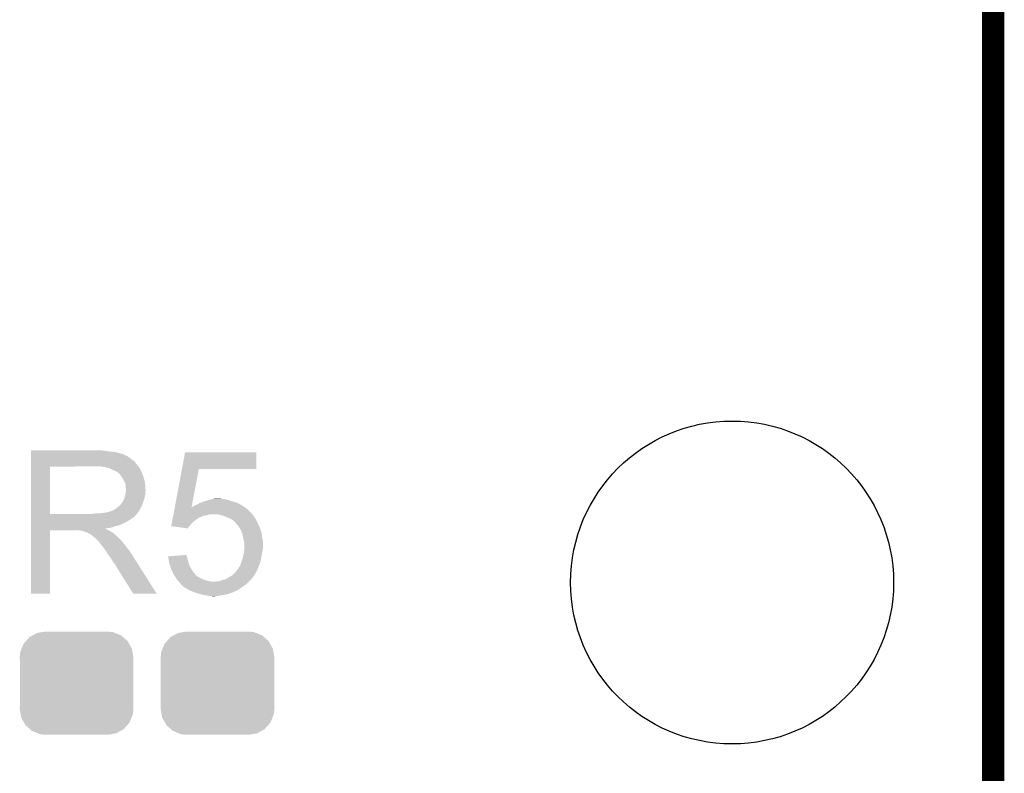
# Model space of a CAD drawing. Extents: x -1.3 to 24.2, y -3.9 to 39.2.
# Tile 26 of 27: x 13.3 to 20, y 28.9 to 34.1. Entities that reach past the tile are written whole.
import ezdxf

# ---------------------------------------------------------------- set-up
doc = ezdxf.new("R2010")
doc.units = 0
doc.layers.get('0').update_dxf_attribs({"linetype": 'CONTINUOUS'})
for name, color, linetype in [('PROXIMITY_23_CLICK_V100_GKO', 5, 'CONTINUOUS'), ('PROXIMITY_23_CLICK_V100_GTO', 14, 'CONTINUOUS'), ('PROXIMITY_23_CLICK_V100_GTS', 12, 'CONTINUOUS')]:
    doc.layers.add(name, color=color, linetype=linetype)

# ---------------------------------------------------------------- blocks, each defined once
blk = doc.blocks.new('ROUND_4')
blk.add_circle((0, 0), 1.0998)
blk = doc.blocks.new('CUSTOM_63')
for points in [[(-0.298526, 0.325596), (-0.268438, 0.342124), (0.30335, 0.325596), (0.2622, 0.342124)], [(-0.268438, 0.342124), (-0.233628, 0.347838), (0.2622, 0.342124), (0.247972, 0.347838)], [(-0.233628, 0.347838), (-0.20955, 0.35179), (0.247972, 0.347838), (0.20955, 0.35179)], [(-0.37475, 0.234078), (-0.360486, 0.26887), (0.377262, 0.234078), (0.357822, 0.26887)], [(-0.360486, 0.26887), (-0.34504, 0.286174), (0.357822, 0.26887), (0.348152, 0.286174)], [(-0.34504, 0.286174), (-0.320744, 0.31339), (0.348152, 0.286174), (0.317222, 0.31339)], [(-0.320744, 0.31339), (-0.298526, 0.325596), (0.317222, 0.31339), (0.30335, 0.325596)], [(-0.38735, 0.17526), (-0.383124, 0.213652), (0.38735, 0.17526), (0.380766, 0.213652)], [(-0.383124, 0.213652), (-0.37475, 0.234078), (0.380766, 0.213652), (0.377262, 0.234078)], [(-0.38608, 0.154124), (-0.38735, 0.17526), (0.38608, 0.154124), (0.38735, 0.17526)], [(-0.38608, -0.154124), (-0.38608, 0.154124), (0.38608, -0.154124), (0.38608, 0.154124)], [(-0.38735, -0.17526), (-0.38608, -0.154124), (0.38735, -0.17526), (0.38608, -0.154124)], [(-0.380764, -0.213652), (-0.38735, -0.17526), (0.383124, -0.213652), (0.38735, -0.17526)], [(-0.377262, -0.234078), (-0.380764, -0.213652), (0.374748, -0.234078), (0.383124, -0.213652)], [(-0.35782, -0.26887), (-0.377262, -0.234078), (0.360486, -0.26887), (0.374748, -0.234078)], [(-0.348152, -0.286174), (-0.35782, -0.26887), (0.345038, -0.286174), (0.360486, -0.26887)], [(-0.31722, -0.31339), (-0.348152, -0.286174), (0.320744, -0.31339), (0.345038, -0.286174)], [(-0.30335, -0.325596), (-0.31722, -0.31339), (0.298524, -0.325596), (0.320744, -0.31339)], [(-0.262198, -0.342124), (-0.30335, -0.325596), (0.268438, -0.342124), (0.298524, -0.325596)], [(-0.247972, -0.347838), (-0.262198, -0.342124), (0.233626, -0.347838), (0.268438, -0.342124)], [(-0.20955, -0.35179), (-0.247972, -0.347838), (0.20955, -0.35179), (0.233626, -0.347838)]]:
    blk.add_solid(points)

msp = doc.modelspace()

# ---------------------------------------------------------------- linework, layer by layer
at = {"layer": 'PROXIMITY_23_CLICK_V100_GKO', "const_width": 0.1524}
msp.add_lwpolyline([(19.939, 26.924), (19.939, 37.973)], dxfattribs=at)
at = {"layer": 'PROXIMITY_23_CLICK_V100_GTO'}
for points in [[(13.38582, 31.12262), (13.385822, 31.12516), (13.89126, 31.12262), (13.86332, 31.12516)], [(13.38582, 31.11754), (13.38582, 31.12262), (13.921738, 31.11754), (13.89126, 31.12262)], [(13.38582, 31.115), (13.38582, 31.11754), (13.9573, 31.115), (13.921738, 31.11754)], [(13.38582, 31.10738), (13.38582, 31.115), (13.987778, 31.10738), (13.9573, 31.115)], [(13.38582, 31.1023), (13.38582, 31.10738), (14.003022, 31.1023), (13.987778, 31.10738)], [(13.38582, 31.09976), (13.38582, 31.1023), (14.015722, 31.09976), (14.003022, 31.1023)], [(13.38582, 31.099738), (13.38582, 31.09976), (14.01826, 31.099738), (14.015722, 31.09976)], [(13.38582, 31.097214), (13.38582, 31.099738), (14.018274, 31.097214), (14.01826, 31.099738)], [(13.38582, 31.09214), (13.38582, 31.097214), (14.02842, 31.09214), (14.018274, 31.097214)], [(13.38582, 31.087058), (13.38582, 31.09214), (14.041122, 31.087058), (14.02842, 31.09214)], [(13.38582, 31.0769), (13.38582, 31.087058), (14.05636, 31.0769), (14.041122, 31.087058)], [(13.38582, 31.0642), (13.38582, 31.0769), (14.0716, 31.0642), (14.05636, 31.0769)], [(13.38582, 31.048958), (13.38582, 31.0642), (14.091922, 31.048958), (14.0716, 31.0642)], [(14.413474, 30.99816), (14.434832, 31.112438), (14.919938, 30.99816), (14.91996, 31.112438)], [(14.434832, 31.112438), (14.434838, 31.11246), (14.91996, 31.112438), (14.434838, 31.11246)], [(13.385812, 30.693382), (13.385818, 31.01592), (13.51534, 30.693382), (13.515342, 31.01592)], [(13.385818, 31.02864), (13.38582, 31.048958), (14.10716, 31.02864), (14.091922, 31.048958)], [(13.385818, 31.01594), (13.385818, 31.02864), (14.117038, 31.01594), (14.10716, 31.02864)], [(13.385818, 31.01592), (13.385818, 31.01594), (13.515342, 31.01592), (13.82268, 31.01594)], [(13.893802, 31.01086), (13.860782, 31.01594), (14.120988, 31.01086), (14.117038, 31.01594)], [(13.912442, 31.005776), (13.893802, 31.01086), (14.12494, 31.005776), (14.120988, 31.01086)], [(13.92174, 31.00324), (13.912442, 31.005776), (14.124944, 31.00324), (14.12494, 31.005776)], [(13.921752, 31.003234), (13.92174, 31.00324), (14.124944, 31.003234), (14.124944, 31.00324)], [(13.94206, 30.99308), (13.921752, 31.003234), (14.13256, 30.99308), (14.124944, 31.003234)], [(13.95984, 30.98546), (13.94206, 30.99308), (14.135608, 30.98546), (14.13256, 30.99308)], [(14.364576, 30.736546), (14.41347, 30.998142), (14.478494, 30.736546), (14.528796, 30.998142)], [(14.41347, 30.998142), (14.413474, 30.99816), (14.528796, 30.998142), (14.919938, 30.99816)], [(13.96831, 30.98038), (13.95984, 30.98546), (14.13764, 30.98038), (14.135608, 30.98546)], [(13.97254, 30.977842), (13.96831, 30.98038), (14.138728, 30.977842), (14.13764, 30.98038)], [(13.980164, 30.97276), (13.97254, 30.977842), (14.140906, 30.97276), (14.138728, 30.977842)], [(13.982704, 30.972752), (13.980164, 30.97276), (14.14091, 30.972752), (14.140906, 30.97276)], [(13.99032, 30.9626), (13.982704, 30.972752), (14.14526, 30.9626), (14.14091, 30.972752)], [(13.99794, 30.95244), (13.99032, 30.9626), (14.148648, 30.95244), (14.14526, 30.9626)], [(14.007012, 30.93974), (13.99794, 30.95244), (14.15288, 30.93974), (14.148648, 30.95244)], [(14.01064, 30.934658), (14.007012, 30.93974), (14.154406, 30.934658), (14.15288, 30.93974)], [(14.0208, 30.914338), (14.01064, 30.934658), (14.1605, 30.914338), (14.154406, 30.934658)], [(14.02842, 30.899096), (14.0208, 30.914338), (14.162026, 30.899096), (14.1605, 30.914338)], [(14.029872, 30.88894), (14.02842, 30.899096), (14.16304, 30.88894), (14.162026, 30.899096)], [(14.03096, 30.881318), (14.029872, 30.88894), (14.163676, 30.881318), (14.16304, 30.88894)], [(14.030962, 30.868618), (14.03096, 30.881318), (14.164734, 30.868618), (14.163676, 30.881318)], [(14.0335, 30.860996), (14.030962, 30.868618), (14.16537, 30.860996), (14.164734, 30.868618)], [(14.032046, 30.848296), (14.0335, 30.85846), (14.165578, 30.848296), (14.165578, 30.85846)], [(14.0335, 30.858462), (14.0335, 30.860996), (14.16558, 30.858462), (14.16537, 30.860996)], [(14.0335, 30.85846), (14.0335, 30.858462), (14.165578, 30.85846), (14.16558, 30.858462)], [(14.01064, 30.777178), (14.015718, 30.784798), (14.150568, 30.777178), (14.153338, 30.784798)], [(14.015718, 30.784798), (14.020798, 30.797498), (14.153338, 30.784798), (14.157956, 30.797498)], [(14.020798, 30.7975), (14.02334, 30.810198), (14.157958, 30.7975), (14.160498, 30.810198)], [(14.020798, 30.797498), (14.020798, 30.7975), (14.157956, 30.797498), (14.157958, 30.7975)], [(14.02334, 30.810198), (14.028418, 30.822898), (14.160498, 30.810198), (14.16304, 30.822898)], [(14.028418, 30.822898), (14.03132, 30.843216), (14.16304, 30.822898), (14.16304, 30.843216)], [(14.03132, 30.843216), (14.032046, 30.848296), (14.16304, 30.843216), (14.165578, 30.848296)], [(14.56182, 30.77718), (14.584684, 30.7848), (14.761846, 30.77718), (14.73708, 30.7848)], [(14.584684, 30.7848), (14.5923, 30.787338), (14.73708, 30.7848), (14.729466, 30.787338)], [(14.5923, 30.787338), (14.603302, 30.789878), (14.729466, 30.787338), (14.721842, 30.789878)], [(14.603302, 30.789878), (14.614316, 30.79242), (14.721842, 30.789878), (14.7066, 30.79242)], [(14.614316, 30.79242), (14.62532, 30.79496), (14.7066, 30.79242), (14.693902, 30.79496)], [(14.62532, 30.79496), (14.643102, 30.7975), (14.683742, 30.79496), (14.673582, 30.7975)], [(13.939516, 30.716218), (13.947138, 30.71876), (14.122824, 30.716218), (14.124306, 30.71876)], [(13.947138, 30.71876), (13.957298, 30.723838), (14.124306, 30.71876), (14.127268, 30.723838)], [(13.957298, 30.723838), (13.979522, 30.741618), (14.127268, 30.723838), (14.13764, 30.741618)], [(13.979522, 30.741618), (13.982698, 30.744158), (14.13764, 30.741618), (14.138562, 30.744158)], [(13.982698, 30.744158), (13.9954, 30.75686), (14.138562, 30.744158), (14.14318, 30.75686)], [(13.9954, 30.75686), (14.005558, 30.769558), (14.14318, 30.75686), (14.147798, 30.769558)], [(14.005558, 30.769558), (14.008098, 30.7721), (14.147798, 30.769558), (14.148722, 30.7721)], [(14.008098, 30.7721), (14.01064, 30.777178), (14.148722, 30.7721), (14.150568, 30.777178)], [(14.356504, 30.693358), (14.362202, 30.723838), (14.89202, 30.693358), (14.861542, 30.723838)], [(14.362202, 30.723838), (14.364142, 30.734224), (14.861542, 30.723838), (14.847002, 30.734224)], [(14.364142, 30.734224), (14.364572, 30.736518), (14.47804, 30.734224), (14.478, 30.736518)], [(14.364572, 30.736518), (14.364576, 30.736546), (14.479392, 30.736518), (14.480546, 30.736546)], [(14.478486, 30.736496), (14.478, 30.736518), (14.478486, 30.736496), (14.479392, 30.736518)], [(14.47804, 30.734224), (14.478486, 30.736496), (14.847002, 30.734224), (14.84382, 30.736496)], [(14.478486, 30.736496), (14.478494, 30.736546), (14.84382, 30.736496), (14.84375, 30.736546)], [(14.480546, 30.736546), (14.485624, 30.74162), (14.84375, 30.736546), (14.836646, 30.74162)], [(14.485624, 30.74162), (14.493244, 30.744162), (14.836646, 30.74162), (14.833088, 30.744162)], [(14.493244, 30.744162), (14.500858, 30.749238), (14.833088, 30.744162), (14.82598, 30.749238)], [(14.500858, 30.749238), (14.500862, 30.74924), (14.82598, 30.749238), (14.825978, 30.74924)], [(14.500862, 30.74924), (14.51102, 30.75432), (14.825978, 30.74924), (14.81582, 30.75432)], [(14.51102, 30.75432), (14.520164, 30.7594), (14.81582, 30.75432), (14.80566, 30.7594)], [(14.520164, 30.7594), (14.533882, 30.76702), (14.80566, 30.7594), (14.792328, 30.76702)], [(14.533882, 30.76702), (14.540866, 30.76956), (14.792328, 30.76702), (14.787882, 30.76956)], [(14.540866, 30.76956), (14.554834, 30.77464), (14.787882, 30.76956), (14.7701, 30.77464)], [(14.554834, 30.77464), (14.56182, 30.77718), (14.7701, 30.77464), (14.761846, 30.77718)], [(13.38581, 30.68066), (13.385812, 30.683194), (14.096978, 30.68066), (14.097, 30.683194)], [(13.38581, 30.680646), (13.38581, 30.68066), (14.094454, 30.680646), (14.096978, 30.68066)], [(13.38581, 30.67558), (13.38581, 30.680646), (14.091916, 30.67558), (14.094454, 30.680646)], [(13.38581, 30.670498), (13.38581, 30.67558), (14.084298, 30.670498), (14.091916, 30.67558)], [(13.38581, 30.665418), (13.38581, 30.670498), (14.079216, 30.665418), (14.084298, 30.670498)], [(13.38581, 30.660338), (13.38581, 30.665418), (14.06906, 30.660338), (14.079216, 30.665418)], [(13.38581, 30.652718), (13.38581, 30.660338), (14.058898, 30.652718), (14.06906, 30.660338)], [(13.38581, 30.63748), (13.38581, 30.652718), (14.0335, 30.63748), (14.058898, 30.652718)], [(13.385812, 30.69336), (13.385812, 30.693382), (13.804898, 30.69336), (13.51534, 30.693382)], [(13.385812, 30.683194), (13.385812, 30.69336), (14.097, 30.683194), (14.10716, 30.69336)], [(13.804898, 30.69336), (13.822664, 30.695898), (14.10716, 30.69336), (14.109698, 30.695898)], [(13.822664, 30.695898), (13.82268, 30.6959), (14.109698, 30.695898), (14.109698, 30.6959)], [(13.842998, 30.6959), (13.888718, 30.70098), (14.109698, 30.6959), (14.113086, 30.70098)], [(13.888718, 30.70098), (13.929358, 30.71114), (14.113086, 30.70098), (14.119862, 30.71114)], [(13.931896, 30.71114), (13.939516, 30.716218), (14.119862, 30.71114), (14.122824, 30.716218)], [(14.347486, 30.6451), (14.350334, 30.660338), (14.49832, 30.6451), (14.51864, 30.660338)], [(14.350334, 30.660338), (14.350808, 30.662874), (14.51864, 30.660338), (14.523706, 30.662874)], [(14.350808, 30.662874), (14.35128, 30.665404), (14.523706, 30.662874), (14.52372, 30.665404)], [(14.35128, 30.665404), (14.352708, 30.67304), (14.52372, 30.665404), (14.54404, 30.67304)], [(14.352708, 30.67304), (14.354132, 30.680658), (14.54404, 30.67304), (14.561818, 30.680658)], [(14.354132, 30.680658), (14.354606, 30.6832), (14.561818, 30.680658), (14.579598, 30.6832)], [(14.354606, 30.6832), (14.355556, 30.688278), (14.579598, 30.6832), (14.594838, 30.688278)], [(14.355556, 30.688278), (14.35603, 30.69082), (14.594838, 30.688278), (14.610078, 30.69082)], [(14.35603, 30.69082), (14.356504, 30.693358), (14.893924, 30.69082), (14.89202, 30.693358)], [(14.66342, 30.68828), (14.648178, 30.69082), (14.89583, 30.68828), (14.893924, 30.69082)], [(14.683748, 30.683198), (14.66342, 30.68828), (14.89964, 30.683198), (14.89583, 30.68828)], [(14.693898, 30.68066), (14.683748, 30.683198), (14.90091, 30.68066), (14.89964, 30.683198)], [(14.71295, 30.67304), (14.693898, 30.68066), (14.90472, 30.67304), (14.90091, 30.68066)], [(14.7193, 30.6705), (14.71295, 30.67304), (14.906754, 30.6705), (14.90472, 30.67304)], [(14.742158, 30.66034), (14.7193, 30.6705), (14.914882, 30.66034), (14.906754, 30.6705)], [(14.742162, 30.660338), (14.742158, 30.66034), (14.914882, 30.660338), (14.914882, 30.66034)], [(14.759938, 30.650182), (14.742162, 30.660338), (14.91996, 30.650182), (14.914882, 30.660338)], [(13.385808, 30.591758), (13.38581, 30.594266), (13.893804, 30.591758), (13.891292, 30.594266)], [(13.385808, 30.589218), (13.385808, 30.591758), (13.898882, 30.589218), (13.893804, 30.591758)], [(13.385808, 30.58414), (13.385808, 30.589218), (13.9065, 30.58414), (13.898882, 30.589218)], [(13.385808, 30.5816), (13.385808, 30.58414), (13.912852, 30.5816), (13.9065, 30.58414)], [(13.38581, 30.62986), (13.38581, 30.63748), (14.01826, 30.62986), (14.0335, 30.63748)], [(13.38581, 30.61462), (13.38581, 30.62986), (13.982698, 30.61462), (14.01826, 30.62986)], [(13.38581, 30.609538), (13.38581, 30.61462), (13.959838, 30.609538), (13.982698, 30.61462)], [(13.38581, 30.60192), (13.38581, 30.609538), (13.939518, 30.60192), (13.959838, 30.609538)], [(13.38581, 30.59684), (13.38581, 30.60192), (13.916658, 30.59684), (13.939518, 30.60192)], [(13.38581, 30.594266), (13.38581, 30.59684), (13.891292, 30.594266), (13.916658, 30.59684)], [(14.340844, 30.609562), (14.343212, 30.62224), (14.462782, 30.609562), (14.47546, 30.62224)], [(14.341006, 30.60954), (14.340844, 30.609562), (14.46276, 30.60954), (14.462782, 30.609562)], [(14.452588, 30.594302), (14.341006, 30.60954), (14.452588, 30.594302), (14.46276, 30.60954)], [(14.343212, 30.62224), (14.345586, 30.634938), (14.47546, 30.62224), (14.485618, 30.634938)], [(14.345586, 30.634938), (14.347486, 30.6451), (14.485618, 30.634938), (14.49832, 30.6451)], [(14.772638, 30.640022), (14.759938, 30.650182), (14.92504, 30.640022), (14.91996, 30.650182)], [(14.777716, 30.632408), (14.772638, 30.640022), (14.928848, 30.632408), (14.92504, 30.640022)], [(14.780238, 30.6324), (14.777716, 30.632408), (14.928852, 30.6324), (14.928848, 30.632408)], [(14.78026, 30.629866), (14.780238, 30.6324), (14.930118, 30.629866), (14.928852, 30.6324)], [(14.79381, 30.61462), (14.78026, 30.629866), (14.93774, 30.61462), (14.930118, 30.629866)], [(14.800578, 30.607002), (14.79381, 30.61462), (14.940598, 30.607002), (14.93774, 30.61462)], [(14.81582, 30.581602), (14.800578, 30.607002), (14.950122, 30.581602), (14.940598, 30.607002)], [(13.3858, 30.149822), (13.385808, 30.581578), (13.515318, 30.149822), (13.51534, 30.581578)], [(13.385808, 30.581578), (13.385808, 30.5816), (13.51534, 30.581578), (13.708378, 30.5816)], [(13.718538, 30.57906), (13.708378, 30.5816), (13.919202, 30.57906), (13.912852, 30.5816)], [(13.733774, 30.576526), (13.731234, 30.57906), (13.923426, 30.576526), (13.919202, 30.57906)], [(13.736316, 30.57652), (13.733774, 30.576526), (13.923436, 30.57652), (13.923426, 30.576526)], [(13.766798, 30.56636), (13.736316, 30.57652), (13.940368, 30.56636), (13.923436, 30.57652)], [(13.771878, 30.56382), (13.766798, 30.56636), (13.9446, 30.56382), (13.940368, 30.56636)], [(13.776958, 30.56128), (13.771878, 30.56382), (13.947776, 30.56128), (13.9446, 30.56382)], [(13.784578, 30.556202), (13.776958, 30.56128), (13.954124, 30.556202), (13.947776, 30.56128)], [(13.789656, 30.553662), (13.784578, 30.556202), (13.957298, 30.553662), (13.954124, 30.556202)], [(13.792194, 30.55366), (13.789656, 30.553662), (13.9573, 30.55366), (13.957298, 30.553662)], [(13.79474, 30.551122), (13.792194, 30.55366), (13.959838, 30.551122), (13.9573, 30.55366)], [(13.8049, 30.5435), (13.79474, 30.551122), (13.96746, 30.5435), (13.959838, 30.551122)], [(13.808076, 30.54096), (13.8049, 30.5435), (13.97, 30.54096), (13.96746, 30.5435)], [(13.814428, 30.535878), (13.808076, 30.54096), (13.977622, 30.535878), (13.97, 30.54096)], [(13.817598, 30.533342), (13.814428, 30.535878), (13.980158, 30.533342), (13.977622, 30.535878)], [(13.840462, 30.510478), (13.817598, 30.533342), (14.00302, 30.510478), (13.980158, 30.533342)], [(14.818592, 30.573978), (14.81582, 30.581602), (14.95298, 30.573978), (14.950122, 30.581602)], [(14.825978, 30.55366), (14.818592, 30.573978), (14.95806, 30.55366), (14.95298, 30.573978)], [(14.82598, 30.553658), (14.825978, 30.55366), (14.95806, 30.553658), (14.95806, 30.55366)], [(14.83106, 30.52826), (14.82598, 30.553658), (14.9606, 30.52826), (14.95806, 30.553658)], [(14.83614, 30.5054), (14.83106, 30.52826), (14.96568, 30.5054), (14.9606, 30.52826)], [(13.848078, 30.50286), (13.840462, 30.510478), (14.008736, 30.50286), (14.00302, 30.510478)], [(13.855698, 30.4927), (13.848078, 30.50286), (14.016356, 30.4927), (14.008736, 30.50286)], [(13.85697, 30.49016), (13.855698, 30.4927), (14.01826, 30.49016), (14.016356, 30.4927)], [(13.858234, 30.487634), (13.85697, 30.49016), (14.020226, 30.487634), (14.01826, 30.49016)], [(13.86077, 30.48762), (13.858234, 30.487634), (14.020236, 30.48762), (14.020226, 30.487634)], [(13.876016, 30.4673), (13.86077, 30.48762), (14.03604, 30.4673), (14.020236, 30.48762)], [(13.89126, 30.44698), (13.876016, 30.4673), (14.052296, 30.44698), (14.03604, 30.4673)], [(14.836142, 30.505398), (14.83614, 30.5054), (14.96568, 30.505398), (14.96568, 30.5054)], [(14.83868, 30.495242), (14.836142, 30.505398), (14.96568, 30.495242), (14.96568, 30.505398)], [(14.838316, 30.44698), (14.83868, 30.449522), (14.96314, 30.44698), (14.963774, 30.449522)], [(14.83868, 30.457138), (14.83868, 30.495242), (14.96568, 30.457138), (14.96568, 30.495242)], [(14.83868, 30.449522), (14.83868, 30.457138), (14.963774, 30.449522), (14.96568, 30.457138)], [(13.894648, 30.441898), (13.89126, 30.44698), (14.05636, 30.441898), (14.052296, 30.44698)], [(13.913274, 30.41396), (13.894648, 30.441898), (14.07414, 30.41396), (14.05636, 30.441898)], [(13.92174, 30.40126), (13.913274, 30.41396), (14.082198, 30.40126), (14.07414, 30.41396)], [(13.93444, 30.383482), (13.92174, 30.40126), (14.093478, 30.383482), (14.082198, 30.40126)], [(13.9446, 30.365698), (13.93444, 30.383482), (14.104762, 30.365698), (14.093478, 30.383482)], [(14.317986, 30.403776), (14.350008, 30.406338), (14.445836, 30.403776), (14.444982, 30.406338)], [(14.32306, 30.38348), (14.317986, 30.403776), (14.452598, 30.38348), (14.445836, 30.403776)], [(14.325318, 30.363162), (14.32306, 30.38348), (14.45768, 30.363162), (14.452598, 30.38348)], [(14.350008, 30.406338), (14.44498, 30.413936), (14.444982, 30.406338), (14.44498, 30.413936)], [(14.818358, 30.365698), (14.82852, 30.396182), (14.947898, 30.365698), (14.95443, 30.396182)], [(14.82852, 30.396182), (14.829608, 30.40126), (14.95443, 30.396182), (14.95552, 30.40126)], [(14.829608, 30.40126), (14.832874, 30.4165), (14.95552, 30.40126), (14.95806, 30.4165)], [(14.832874, 30.4165), (14.83614, 30.43174), (14.95806, 30.4165), (14.960236, 30.43174)], [(14.83614, 30.43174), (14.836502, 30.43428), (14.960236, 30.43174), (14.9606, 30.43428)], [(14.836502, 30.43428), (14.838316, 30.44698), (14.9606, 30.43428), (14.96314, 30.44698)], [(13.947138, 30.360626), (13.9446, 30.365698), (14.10798, 30.360626), (14.104762, 30.365698)], [(13.952214, 30.358082), (13.947138, 30.360626), (14.109594, 30.358082), (14.10798, 30.360626)], [(13.954762, 30.353), (13.952214, 30.358082), (14.112818, 30.353), (14.109594, 30.358082)], [(14.081758, 30.14981), (13.954762, 30.353), (14.241734, 30.14981), (14.112818, 30.353)], [(14.3256, 30.360622), (14.325318, 30.363162), (14.458528, 30.360622), (14.45768, 30.363162)], [(14.332376, 30.340298), (14.3256, 30.360622), (14.4653, 30.340298), (14.458528, 30.360622)], [(14.3383, 30.32252), (14.332376, 30.340298), (14.475178, 30.32252), (14.4653, 30.340298)], [(14.340478, 30.31744), (14.3383, 30.32252), (14.478, 30.31744), (14.475178, 30.32252)], [(14.349188, 30.297118), (14.340478, 30.31744), (14.4907, 30.297118), (14.478, 30.31744)], [(14.78788, 30.30728), (14.79804, 30.32252), (14.92504, 30.30728), (14.930754, 30.32252)], [(14.79804, 30.32252), (14.801214, 30.3276), (14.930754, 30.32252), (14.93266, 30.3276)], [(14.801214, 30.3276), (14.81074, 30.34284), (14.93266, 30.3276), (14.938754, 30.34284)], [(14.81074, 30.34284), (14.818358, 30.365698), (14.938754, 30.34284), (14.947898, 30.365698)], [(14.35354, 30.28696), (14.349188, 30.297118), (14.49959, 30.28696), (14.4907, 30.297118)], [(14.360316, 30.2768), (14.35354, 30.28696), (14.508478, 30.2768), (14.49959, 30.28696)], [(14.363702, 30.27172), (14.360316, 30.2768), (14.51356, 30.27172), (14.508478, 30.2768)], [(14.365228, 30.269178), (14.363702, 30.27172), (14.516102, 30.269178), (14.51356, 30.27172)], [(14.369798, 30.26156), (14.365228, 30.269178), (14.5288, 30.26156), (14.516102, 30.269178)], [(14.378938, 30.246322), (14.369798, 30.26156), (14.559278, 30.246322), (14.5288, 30.26156)], [(14.706602, 30.24632), (14.71574, 30.251398), (14.8844, 30.24632), (14.889478, 30.251398)], [(14.71574, 30.251398), (14.72946, 30.25902), (14.889478, 30.251398), (14.89492, 30.25902)], [(14.72946, 30.25902), (14.746396, 30.269182), (14.89492, 30.25902), (14.90218, 30.269182)], [(14.746396, 30.269182), (14.75486, 30.27426), (14.90218, 30.269182), (14.905354, 30.27426)], [(14.75486, 30.27426), (14.767562, 30.284422), (14.905354, 30.27426), (14.911704, 30.284422)], [(14.767562, 30.284422), (14.771626, 30.2895), (14.911704, 30.284422), (14.91488, 30.2895)], [(14.771626, 30.2895), (14.777728, 30.29712), (14.91488, 30.2895), (14.919234, 30.29712)], [(14.777728, 30.29712), (14.78026, 30.297142), (14.919234, 30.29712), (14.919246, 30.297142)], [(14.78026, 30.297142), (14.780266, 30.299666), (14.919246, 30.297142), (14.920688, 30.299666)], [(14.780266, 30.299666), (14.787878, 30.307278), (14.920688, 30.299666), (14.92504, 30.307278)], [(14.787878, 30.307278), (14.78788, 30.30728), (14.92504, 30.307278), (14.92504, 30.30728)], [(14.37894, 30.24632), (14.378938, 30.246322), (14.559282, 30.24632), (14.559278, 30.246322)], [(14.384658, 30.2387), (14.37894, 30.24632), (14.582142, 30.2387), (14.559282, 30.24632)], [(14.38656, 30.236162), (14.384658, 30.2387), (14.593564, 30.236162), (14.582142, 30.2387)], [(14.389102, 30.23362), (14.38656, 30.236162), (14.605002, 30.23362), (14.593564, 30.236162)], [(14.391642, 30.23108), (14.389102, 30.23362), (14.632938, 30.23108), (14.605002, 30.23362)], [(14.406876, 30.215842), (14.391642, 30.23108), (14.853922, 30.215842), (14.86916, 30.23108)], [(14.407726, 30.2133), (14.406876, 30.215842), (14.85138, 30.2133), (14.853922, 30.215842)], [(14.409416, 30.208236), (14.407726, 30.2133), (14.843784, 30.208236), (14.85138, 30.2133)], [(14.411954, 30.20822), (14.409416, 30.208236), (14.84376, 30.20822), (14.843784, 30.208236)], [(14.414502, 30.205678), (14.411954, 30.20822), (14.839946, 30.205678), (14.84376, 30.20822)], [(14.429742, 30.19298), (14.414502, 30.205678), (14.8209, 30.19298), (14.839946, 30.205678)], [(14.451968, 30.180278), (14.429742, 30.19298), (14.80312, 30.180278), (14.8209, 30.19298)], [(14.632938, 30.23108), (14.640564, 30.231082), (14.86916, 30.23108), (14.869162, 30.231082)], [(14.640564, 30.231082), (14.645644, 30.23362), (14.869162, 30.231082), (14.8717, 30.23362)], [(14.645644, 30.23362), (14.663424, 30.233622), (14.8717, 30.23362), (14.871702, 30.233622)], [(14.663424, 30.233622), (14.683742, 30.24124), (14.871702, 30.233622), (14.87932, 30.24124)], [(14.683742, 30.24124), (14.706602, 30.24632), (14.87932, 30.24124), (14.8844, 30.24632)], [(13.515318, 30.1498), (13.3858, 30.149822), (13.515318, 30.1498), (13.515318, 30.149822)], [(14.24174, 30.1498), (14.241734, 30.14981), (14.24174, 30.1498), (14.081758, 30.14981)], [(14.465298, 30.17266), (14.451968, 30.180278), (14.789784, 30.17266), (14.80312, 30.180278)], [(14.471226, 30.17012), (14.465298, 30.17266), (14.785338, 30.17012), (14.789784, 30.17266)], [(14.483082, 30.16504), (14.471226, 30.17012), (14.773908, 30.16504), (14.785338, 30.17012)], [(14.497306, 30.15996), (14.483082, 30.16504), (14.76248, 30.15996), (14.773908, 30.16504)], [(14.51864, 30.15234), (14.497306, 30.15996), (14.73962, 30.15234), (14.76248, 30.15996)], [(14.54531, 30.14472), (14.51864, 30.15234), (14.71676, 30.14472), (14.73962, 30.15234)], [(14.554198, 30.14218), (14.54531, 30.14472), (14.70279, 30.14218), (14.71676, 30.14472)], [(14.58468, 30.1371), (14.554198, 30.14218), (14.67485, 30.1371), (14.70279, 30.14218)], [(14.597378, 30.13456), (14.58468, 30.1371), (14.660882, 30.13456), (14.67485, 30.1371)], [(14.620238, 30.13202), (14.610078, 30.13456), (14.632942, 30.13202), (14.660882, 30.13456)]]:
    msp.add_solid(points, dxfattribs=at)

# ---------------------------------------------------------------- block references
at = {"layer": 'PROXIMITY_23_CLICK_V100_GTS'}
for name, p in [('ROUND_4', (18.161, 30.226)), ('CUSTOM_63', (13.69568, 29.5402)), ('CUSTOM_63', (14.6558, 29.5402))]:
    msp.add_blockref(name, p, dxfattribs=at)

doc.saveas('drawing.dxf')
